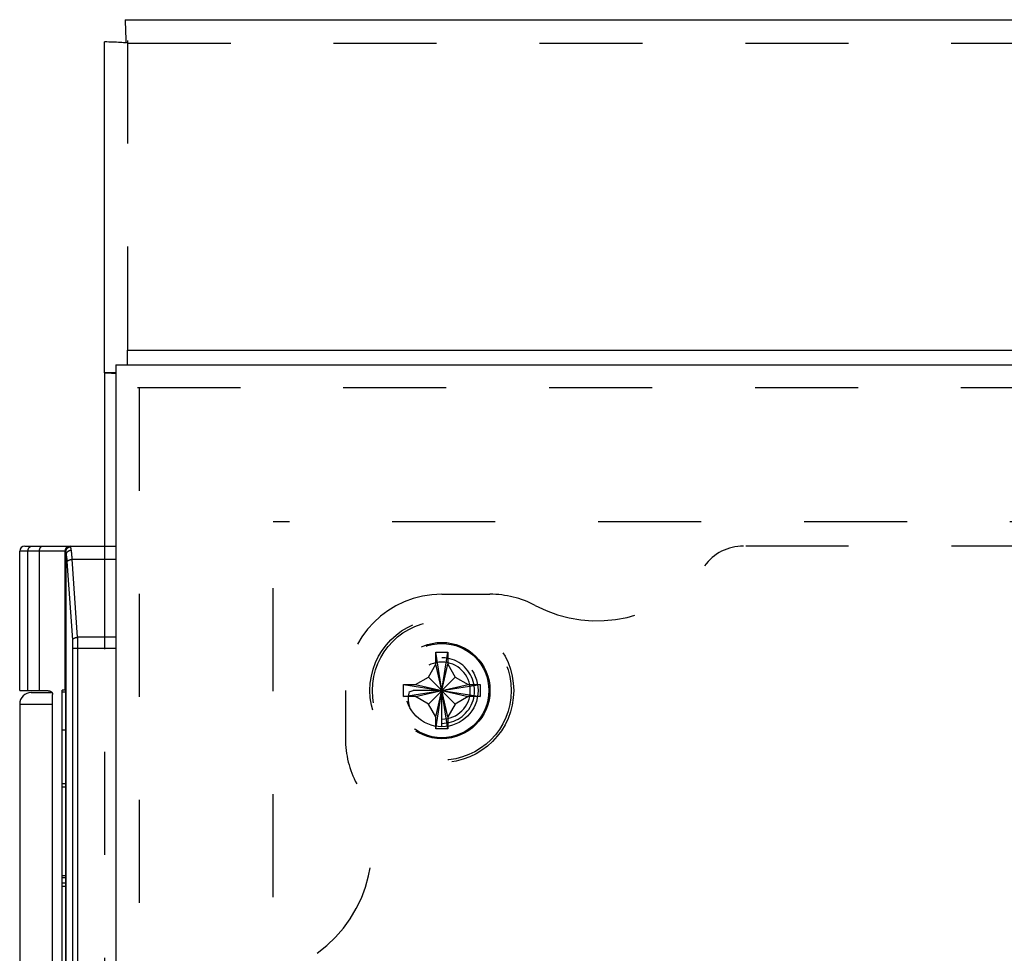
# Model space of a CAD drawing. Header units: inches. Extents: x 0 to 48.6, y 0 to 31.4.
# Tile 6 of 11: x 11.5 to 14, y 14.6 to 17. Entities that reach past the tile are written whole.
import ezdxf

# ---------------------------------------------------------------- set-up
doc = ezdxf.new("R2010")
doc.units = ezdxf.units.IN
doc.header["$LTSCALE"] = 2.671429
doc.header["$MEASUREMENT"] = 0
doc.linetypes.add('HIDDEN', pattern=[0.2, 0.1, -0.1])
doc.layers.get('0').update_dxf_attribs({"linetype": 'CONTINUOUS'})
for name, color, linetype in [('DEFAULT_2', 8, 'HIDDEN'), ('DOOR_ASSEMBLY', 7, 'CONTINUOUS'), ('SUBPANEL', 7, 'CONTINUOUS')]:
    doc.layers.add(name, color=color, linetype=linetype)

msp = doc.modelspace()

# ---------------------------------------------------------------- linework, layer by layer
at = {"color": 3, "linetype": 'Continuous'}
for p, q in [((11.7344, 17.0473), (21.6249, 17.0473)), ((11.6797, 16.131), (11.6797, 16.9897)), ((11.7397, 16.1918), (11.7385, 16.1895)), ((21.6213, 16.1895), (11.7385, 16.1895)), ((11.6797, 16.1309), (11.6797, 15.6819)), ((11.6801, 16.131), (11.6801, 16.131)), ((11.6807, 16.1303), (11.6807, 16.1302))]:
    msp.add_line(p, q, dxfattribs=at)
at = {"color": 7, "linetype": 'Continuous'}
for p, q in [((11.7368, 16.987), (11.7325, 16.9873)), ((11.7385, 16.1895), (11.7385, 16.1519)), ((11.7091, 16.131), (11.6807, 16.131)), ((11.6875, 16.1301), (11.6807, 16.1302)), ((11.7091, 16.1296), (11.7038, 16.1298))]:
    msp.add_line(p, q, dxfattribs=at)
at = {"color": 3, "linetype": 'Continuous'}
for points in [[(11.7331, 17.047), (11.7331, 17.047), (11.7332, 17.0471), (11.7334, 17.0472), (11.7337, 17.0472)], [(11.6801, 16.131), (11.6799, 16.131), (11.6798, 16.131), (11.6798, 16.1309), (11.6797, 16.1309), (11.6797, 16.1309), (11.6797, 16.1309)], [(11.6801, 16.131), (11.6801, 16.131), (11.6801, 16.131), (11.6802, 16.131), (11.6802, 16.131), (11.6802, 16.131), (11.6803, 16.1309), (11.6803, 16.1309), (11.6803, 16.1308), (11.6804, 16.1308), (11.6804, 16.1307), (11.6805, 16.1307), (11.6805, 16.1306), (11.6805, 16.1305), (11.6806, 16.1304), (11.6807, 16.1303)]]:
    msp.add_lwpolyline(points, dxfattribs=at)
at = {"color": 7, "linetype": 'Continuous'}
for points in [[(11.7331, 17.047), (11.7333, 17.0381), (11.7335, 17.0256), (11.7339, 17.0136), (11.7343, 17.0023), (11.735, 16.9915), (11.7353, 16.9872)], [(11.7325, 16.9873), (11.7283, 16.9876), (11.7241, 16.9879), (11.7198, 16.9881), (11.7153, 16.9884), (11.7106, 16.9886), (11.7057, 16.9888), (11.7008, 16.989), (11.6958, 16.9892), (11.6907, 16.9893), (11.6855, 16.9895), (11.6797, 16.9897)], [(11.7038, 16.1298), (11.7004, 16.1298), (11.6971, 16.1299), (11.6939, 16.13), (11.6875, 16.1301)]]:
    msp.add_lwpolyline(points, dxfattribs=at)
at = {"layer": 'DEFAULT_2', "color": 8, "linetype": 'HIDDEN'}
for p, q in [((11.7397, 16.1918), (11.7397, 17.0453)), ((11.7397, 16.9862), (21.6197, 16.9862)), ((12.1173, 4.6196), (12.1173, 15.7443)), ((21.242, 15.7443), (12.1173, 15.7443)), ((11.6797, 15.6819), (11.6797, 14.1819)), ((12.5392, 15.2077), (12.5701, 15.4062)), ((12.5392, 15.4052), (12.5392, 15.4062)), ((12.5701, 15.2077), (12.5392, 15.4062)), ((12.5392, 15.3754), (12.5392, 15.4052)), ((12.5701, 15.4062), (12.5702, 15.4052)), ((12.5702, 15.4052), (12.5702, 15.3754)), ((12.5198, 15.3418), (12.5392, 15.3754)), ((12.5392, 15.2384), (12.5702, 15.3754)), ((12.5702, 15.2384), (12.5392, 15.3754)), ((12.5702, 15.3754), (12.5896, 15.3418)), ((12.4862, 15.3224), (12.5198, 15.3418)), ((12.5198, 15.272), (12.5896, 15.3418)), ((12.5896, 15.272), (12.5198, 15.3418)), ((12.5896, 15.3418), (12.6232, 15.3224)), ((12.4554, 15.3224), (12.6539, 15.2915)), ((12.4554, 15.3224), (12.4564, 15.3224)), ((12.4554, 15.2915), (12.6539, 15.3224)), ((12.4564, 15.3224), (12.4862, 15.3224)), ((12.5547, 15.3069), (12.4807, 15.3069)), ((12.4862, 15.3224), (12.6232, 15.2914)), ((12.4862, 15.2914), (12.6232, 15.3224)), ((12.5547, 15.2129), (12.5547, 15.3069)), ((12.6232, 15.3224), (12.6529, 15.3224)), ((12.6529, 15.3224), (12.6539, 15.3224)), ((12.4564, 15.2914), (12.4554, 15.2915)), ((12.4862, 15.2914), (12.4564, 15.2914)), ((12.5198, 15.272), (12.4862, 15.2914)), ((12.6232, 15.2914), (12.5896, 15.272)), ((12.6529, 15.2914), (12.6232, 15.2914)), ((12.6539, 15.2915), (12.6529, 15.2914)), ((12.5392, 15.2384), (12.5198, 15.272)), ((12.5896, 15.272), (12.5702, 15.2384)), ((12.5392, 15.2086), (12.5392, 15.2384)), ((12.5702, 15.2384), (12.5702, 15.2086)), ((12.5392, 15.2077), (12.5392, 15.2086)), ((12.5702, 15.2086), (12.5701, 15.2077))]:
    msp.add_line(p, q, dxfattribs=at)
for points in [[(12.5392, 15.4062), (12.5443, 15.4063), (12.5495, 15.4064), (12.5547, 15.4064), (12.5598, 15.4064), (12.565, 15.4063), (12.5701, 15.4062)], [(12.4552, 15.3069), (12.4552, 15.3095), (12.4552, 15.3121), (12.4552, 15.3147), (12.4553, 15.3173), (12.4553, 15.3198), (12.4554, 15.3224)], [(12.4554, 15.2915), (12.4553, 15.294), (12.4553, 15.2966), (12.4552, 15.2992), (12.4552, 15.3017), (12.4552, 15.3043), (12.4552, 15.3069)], [(12.4697, 15.3037), (12.4726, 15.3046), (12.4754, 15.3054), (12.4781, 15.3062), (12.4807, 15.3069)], [(12.6539, 15.3224), (12.654, 15.3198), (12.654, 15.3173), (12.6541, 15.3147), (12.6541, 15.3121), (12.6541, 15.3095), (12.6542, 15.3069)], [(12.6542, 15.3069), (12.6541, 15.3043), (12.6541, 15.3017), (12.6541, 15.2992), (12.654, 15.2966), (12.654, 15.294), (12.6539, 15.2915)], [(12.4697, 15.3037), (12.4688, 15.2998), (12.4681, 15.2955), (12.4676, 15.2909), (12.4675, 15.286), (12.4677, 15.2808), (12.4683, 15.2756), (12.4692, 15.2703), (12.4706, 15.2649)], [(12.5701, 15.2077), (12.565, 15.2075), (12.5598, 15.2075), (12.5547, 15.2074), (12.5495, 15.2075), (12.5443, 15.2075), (12.5392, 15.2077)]]:
    msp.add_lwpolyline(points, dxfattribs=at)
for radius in [0.1865, 0.1803, 0.1222, 0.094]:
    msp.add_circle((12.5547, 15.3069), radius, dxfattribs=at)
for radius, end in [(0.085, 182.1618), (0.074, 180)]:
    msp.add_arc((12.5547, 15.3069), radius, 270, end, dxfattribs=at)
at = {"layer": 'DOOR_ASSEMBLY', "color": 7, "linetype": 'Continuous'}
for p, q in [((11.7091, 16.1519), (11.7091, 16.0919)), ((11.4593, 15.3069), (11.4593, 15.6689)), ((11.5791, 15.6689), (11.4593, 15.6689)), ((11.4723, 15.6819), (11.7091, 15.6819)), ((11.4808, 15.3069), (11.4808, 15.6689)), ((11.4808, 15.3069), (11.4808, 15.6689)), ((11.4897, 15.6817), (11.4899, 15.6817)), ((11.4899, 15.6817), (11.4901, 15.6817)), ((11.4901, 15.6817), (11.4903, 15.6818)), ((11.4903, 15.6818), (11.4905, 15.6818)), ((11.4905, 15.6818), (11.4907, 15.6818)), ((11.4907, 15.6818), (11.4909, 15.6819)), ((11.4909, 15.6819), (11.4911, 15.6819)), ((11.491, 15.6819), (11.4912, 15.6819)), ((11.4912, 15.6819), (11.4914, 15.6819)), ((11.4914, 15.6819), (11.4916, 15.6819)), ((11.4916, 15.6819), (11.4918, 15.6819)), ((11.4918, 15.6819), (11.492, 15.6819)), ((11.5107, 15.3069), (11.5107, 15.6689)), ((11.5776, 15.3079), (11.5776, 15.6689)), ((11.5791, 14.1949), (11.5791, 15.6689)), ((11.5798, 15.6631), (11.5796, 15.6636)), ((11.5799, 15.6626), (11.5798, 15.6631)), ((11.5921, 15.6801), (11.5921, 15.6819)), ((11.5925, 15.6758), (11.5924, 15.6764)), ((11.5926, 15.6752), (11.5925, 15.6758)), ((11.5927, 15.6746), (11.5926, 15.6752)), ((11.5928, 15.6739), (11.5927, 15.6746)), ((11.5929, 15.6729), (11.5928, 15.6739)), ((11.5932, 15.6711), (11.5929, 15.6729)), ((11.5934, 15.6703), (11.5932, 15.6711)), ((11.5935, 15.6695), (11.5934, 15.6703)), ((11.5936, 15.6687), (11.5935, 15.6695)), ((11.5937, 15.6678), (11.5936, 15.6687)), ((11.5938, 15.667), (11.5937, 15.6678)), ((11.594, 15.6661), (11.5938, 15.667)), ((11.5941, 15.6651), (11.594, 15.6661)), ((11.5942, 15.6642), (11.5941, 15.6651)), ((11.5943, 15.6633), (11.5942, 15.6642)), ((11.5944, 15.6623), (11.5943, 15.6633)), ((11.58, 15.6621), (11.5799, 15.6626)), ((11.5801, 15.6615), (11.58, 15.6621)), ((11.5803, 15.6606), (11.5801, 15.6615)), ((11.5803, 14.2032), (11.5803, 15.6606)), ((11.5806, 15.6594), (11.5804, 15.66)), ((11.5807, 15.6588), (11.5806, 15.6594)), ((11.5808, 15.6581), (11.5807, 15.6588)), ((11.5809, 15.6574), (11.5808, 15.6581)), ((11.581, 15.6567), (11.5809, 15.6574)), ((11.5811, 15.656), (11.581, 15.6567)), ((11.5812, 15.6553), (11.5811, 15.656)), ((11.5814, 15.6545), (11.5812, 15.6553)), ((11.5815, 15.6538), (11.5814, 15.6545)), ((11.5816, 15.653), (11.5815, 15.6538)), ((11.5817, 15.6522), (11.5816, 15.653)), ((11.5818, 15.6514), (11.5817, 15.6522)), ((11.582, 15.6493), (11.5819, 15.6501)), ((11.5821, 15.6484), (11.582, 15.6493)), ((11.5822, 15.6475), (11.5821, 15.6484)), ((11.5823, 15.6462), (11.5822, 15.6475)), ((11.5824, 15.6448), (11.5823, 15.6462)), ((11.5825, 15.6435), (11.5824, 15.6448)), ((11.5826, 15.642), (11.5825, 15.6435)), ((11.5969, 15.4383), (11.5826, 15.642)), ((11.5945, 15.6608), (11.5944, 15.6623)), ((11.5947, 15.6592), (11.5945, 15.6608)), ((11.5948, 15.6577), (11.5947, 15.6592)), ((11.595, 15.656), (11.5948, 15.6577)), ((11.5951, 15.6544), (11.595, 15.656)), ((11.5952, 15.6527), (11.5951, 15.6544)), ((11.5953, 15.6509), (11.5952, 15.6527)), ((11.5954, 15.6492), (11.5953, 15.6509)), ((11.5955, 15.6474), (11.5954, 15.6492)), ((11.6097, 15.4451), (11.5955, 15.6474)), ((11.5955, 15.6474), (11.7091, 15.6474)), ((11.597, 15.4368), (11.5969, 15.4383)), ((11.5971, 15.4353), (11.597, 15.4368)), ((11.5971, 15.4338), (11.5971, 15.4353)), ((11.5972, 15.4322), (11.5971, 15.4338)), ((11.6098, 15.4433), (11.6097, 15.4451)), ((11.7091, 15.4451), (11.6097, 15.4451)), ((11.6099, 15.4407), (11.6098, 15.4433)), ((11.61, 15.4381), (11.6099, 15.4407)), ((11.6101, 15.4355), (11.61, 15.4381)), ((11.6102, 15.4329), (11.6101, 15.4355)), ((11.6103, 15.4302), (11.6102, 15.4329)), ((11.5973, 15.4307), (11.5972, 15.4322)), ((11.5973, 15.4291), (11.5973, 15.4307)), ((11.5974, 15.4275), (11.5973, 15.4291)), ((11.5975, 15.4237), (11.5974, 15.4253)), ((11.5975, 15.4221), (11.5975, 15.4237)), ((11.5975, 15.4204), (11.5975, 15.4221)), ((11.5975, 15.4188), (11.5975, 15.4204)), ((11.5975, 14.4467), (11.5975, 15.4188)), ((11.5975, 15.4172), (11.7091, 15.4172)), ((11.6103, 15.4288), (11.6103, 15.4302)), ((11.6103, 15.4261), (11.6103, 15.4288)), ((11.6104, 15.4234), (11.6103, 15.4261)), ((11.6104, 15.4206), (11.6104, 15.4234)), ((11.6104, 15.4179), (11.6104, 15.4206)), ((11.6104, 14.4446), (11.6104, 15.4179)), ((11.5388, 15.3054), (11.5388, 15.3019)), ((11.5691, 14.5587), (11.5691, 15.3079)), ((11.5791, 15.3079), (11.5691, 15.3079)), ((11.4893, 15.3019), (11.5432, 15.3019)), ((11.5448, 14.5669), (11.5448, 15.2969)), ((11.5791, 15.3025), (11.5691, 15.3025)), ((11.4593, 15.2719), (11.4593, 14.5919)), ((11.4593, 15.2719), (11.5448, 15.2719)), ((11.5791, 15.2046), (11.5691, 15.2046)), ((11.5791, 15.0649), (11.5691, 15.0649)), ((11.5791, 15.0565), (11.5691, 15.0565)), ((11.5791, 14.8264), (11.5691, 14.8264)), ((11.5791, 14.8215), (11.5691, 14.8215)), ((11.5791, 14.807), (11.5691, 14.807)), ((11.5791, 14.7986), (11.5691, 14.7986))]:
    msp.add_line(p, q, dxfattribs=at)
at = {"layer": 'DOOR_ASSEMBLY', "color": 3, "linetype": 'Continuous'}
for p, q in [((11.7091, 16.1519), (21.6491, 16.1519)), ((11.7091, 16.0919), (11.7091, 4.2719))]:
    msp.add_line(p, q, dxfattribs=at)
at = {"layer": 'DOOR_ASSEMBLY', "color": 8, "linetype": 'HIDDEN'}
for p, q in [((21.6491, 16.0919), (11.7091, 16.0919)), ((11.7691, 16.0919), (11.7691, 4.2719))]:
    msp.add_line(p, q, dxfattribs=at)
at = {"layer": 'DOOR_ASSEMBLY', "color": 7, "linetype": 'Continuous'}
for points in [[(11.4808, 15.6689), (11.4808, 15.6691), (11.4808, 15.6694), (11.4808, 15.6696), (11.4808, 15.6698), (11.4808, 15.67), (11.4808, 15.6702), (11.4808, 15.6704), (11.4809, 15.6707), (11.4809, 15.6709), (11.4809, 15.6711), (11.4809, 15.6713), (11.481, 15.6715), (11.481, 15.6717), (11.4811, 15.6719), (11.4811, 15.6721), (11.4811, 15.6724), (11.4812, 15.6726), (11.4813, 15.6728), (11.4813, 15.673), (11.4814, 15.6732), (11.4814, 15.6734), (11.4815, 15.6736), (11.4816, 15.6738), (11.4816, 15.674), (11.4817, 15.6742), (11.4818, 15.6744), (11.4819, 15.6746), (11.482, 15.6748), (11.482, 15.675), (11.4821, 15.6752), (11.4822, 15.6754), (11.4823, 15.6756), (11.4824, 15.6757), (11.4825, 15.6759), (11.4826, 15.6761), (11.4827, 15.6763), (11.4828, 15.6765), (11.4829, 15.6766), (11.4831, 15.6768), (11.4832, 15.677), (11.4833, 15.6772), (11.4834, 15.6773), (11.4835, 15.6775), (11.4837, 15.6776), (11.4838, 15.6778), (11.4839, 15.678), (11.484, 15.6781), (11.4842, 15.6783), (11.4843, 15.6784), (11.4844, 15.6786), (11.4846, 15.6787), (11.4847, 15.6789), (11.4849, 15.679), (11.485, 15.6791), (11.4852, 15.6793), (11.4853, 15.6794), (11.4855, 15.6795), (11.4856, 15.6796), (11.4858, 15.6798), (11.4859, 15.6799), (11.4861, 15.68), (11.4863, 15.6801), (11.4864, 15.6802), (11.4866, 15.6803), (11.4867, 15.6804), (11.4869, 15.6805), (11.4871, 15.6806), (11.4873, 15.6807), (11.4874, 15.6808), (11.4876, 15.6809), (11.4878, 15.681), (11.4879, 15.6811), (11.4881, 15.6811), (11.4883, 15.6812), (11.4885, 15.6813), (11.4887, 15.6813), (11.4888, 15.6814), (11.489, 15.6815), (11.4892, 15.6815), (11.4894, 15.6816), (11.4896, 15.6816), (11.4898, 15.6817)], [(11.4808, 15.6689), (11.4808, 15.6691), (11.4808, 15.6694), (11.4808, 15.6696), (11.4808, 15.6698), (11.4808, 15.67), (11.4808, 15.6702), (11.4808, 15.6704), (11.4809, 15.6707), (11.4809, 15.6709), (11.4809, 15.6711), (11.481, 15.6713), (11.481, 15.6715), (11.481, 15.6717), (11.4811, 15.6719), (11.4811, 15.6721), (11.4812, 15.6724), (11.4812, 15.6726), (11.4813, 15.6728), (11.4813, 15.673), (11.4814, 15.6732), (11.4815, 15.6734), (11.4815, 15.6736), (11.4816, 15.6738), (11.4817, 15.674), (11.4817, 15.6742), (11.4818, 15.6744), (11.4819, 15.6746), (11.482, 15.6748), (11.4821, 15.675), (11.4822, 15.6752), (11.4822, 15.6754), (11.4823, 15.6756), (11.4824, 15.6757), (11.4825, 15.6759), (11.4826, 15.6761), (11.4827, 15.6763), (11.4828, 15.6765), (11.483, 15.6766), (11.4831, 15.6768), (11.4832, 15.677), (11.4833, 15.6772), (11.4834, 15.6773), (11.4835, 15.6775), (11.4837, 15.6776), (11.4838, 15.6778), (11.4839, 15.678), (11.4841, 15.6781), (11.4842, 15.6783), (11.4843, 15.6784), (11.4845, 15.6786), (11.4846, 15.6787), (11.4847, 15.6789), (11.4849, 15.679), (11.485, 15.6791), (11.4852, 15.6793), (11.4853, 15.6794), (11.4855, 15.6795), (11.4856, 15.6796), (11.4858, 15.6798), (11.486, 15.6799), (11.4861, 15.68), (11.4863, 15.6801), (11.4864, 15.6802), (11.4866, 15.6803), (11.4868, 15.6804), (11.4869, 15.6805), (11.4871, 15.6806), (11.4873, 15.6807), (11.4874, 15.6808), (11.4876, 15.6809), (11.4878, 15.681), (11.488, 15.6811), (11.4881, 15.6811), (11.4883, 15.6812), (11.4885, 15.6813), (11.4887, 15.6813), (11.4889, 15.6814), (11.489, 15.6815), (11.4892, 15.6815), (11.4894, 15.6816), (11.4896, 15.6816)], [(11.5107, 15.6689), (11.5107, 15.6691), (11.5107, 15.6694), (11.5107, 15.6696), (11.5107, 15.6698), (11.5107, 15.67), (11.5107, 15.6702), (11.5107, 15.6704), (11.5107, 15.6707), (11.5108, 15.6709), (11.5108, 15.6711), (11.5108, 15.6713), (11.5108, 15.6715), (11.5109, 15.6717), (11.5109, 15.6719), (11.5109, 15.6721), (11.511, 15.6724), (11.511, 15.6726), (11.511, 15.6728), (11.5111, 15.673), (11.5111, 15.6732), (11.5112, 15.6734), (11.5112, 15.6736), (11.5113, 15.6738), (11.5113, 15.674), (11.5114, 15.6742), (11.5115, 15.6744), (11.5115, 15.6746), (11.5116, 15.6748), (11.5116, 15.675), (11.5117, 15.6752), (11.5118, 15.6754), (11.5118, 15.6756), (11.5119, 15.6757), (11.512, 15.6759), (11.5121, 15.6761), (11.5122, 15.6763), (11.5122, 15.6765), (11.5123, 15.6766), (11.5124, 15.6768), (11.5125, 15.677), (11.5126, 15.6772), (11.5127, 15.6773), (11.5128, 15.6775), (11.5129, 15.6776), (11.513, 15.6778), (11.5131, 15.678), (11.5132, 15.6781), (11.5133, 15.6783), (11.5134, 15.6784), (11.5135, 15.6786), (11.5136, 15.6787), (11.5137, 15.6789), (11.5138, 15.679), (11.5139, 15.6791), (11.514, 15.6793), (11.5141, 15.6794), (11.5142, 15.6795), (11.5144, 15.6796), (11.5145, 15.6798), (11.5146, 15.6799), (11.5147, 15.68), (11.5148, 15.6801), (11.515, 15.6802), (11.5151, 15.6803), (11.5152, 15.6804), (11.5153, 15.6805), (11.5155, 15.6806), (11.5156, 15.6807), (11.5157, 15.6808), (11.5158, 15.6809), (11.516, 15.681), (11.5161, 15.6811), (11.5162, 15.6811), (11.5164, 15.6812), (11.5165, 15.6813), (11.5166, 15.6813), (11.5168, 15.6814), (11.5169, 15.6815), (11.5171, 15.6815), (11.5172, 15.6816), (11.5173, 15.6816), (11.5175, 15.6817), (11.5176, 15.6817), (11.5177, 15.6817), (11.5179, 15.6818), (11.518, 15.6818), (11.5182, 15.6818), (11.5183, 15.6819), (11.5184, 15.6819), (11.5186, 15.6819), (11.5187, 15.6819), (11.5189, 15.6819), (11.519, 15.6819), (11.5192, 15.6819)], [(11.5776, 15.6689), (11.5776, 15.6691), (11.5776, 15.6694), (11.5776, 15.6696), (11.5777, 15.6698), (11.5777, 15.67), (11.5777, 15.6702), (11.5777, 15.6704), (11.5777, 15.6707), (11.5778, 15.6709), (11.5778, 15.6711), (11.5778, 15.6713), (11.5779, 15.6715), (11.5779, 15.6717), (11.578, 15.6719), (11.578, 15.6721), (11.5781, 15.6724), (11.5781, 15.6726), (11.5782, 15.6728), (11.5783, 15.673), (11.5783, 15.6732), (11.5784, 15.6734), (11.5785, 15.6736), (11.5786, 15.6738), (11.5786, 15.674), (11.5787, 15.6742), (11.5788, 15.6744), (11.5789, 15.6746), (11.579, 15.6748), (11.5791, 15.675), (11.5792, 15.6752), (11.5793, 15.6754), (11.5794, 15.6756), (11.5795, 15.6757), (11.5796, 15.6759), (11.5798, 15.6761), (11.5799, 15.6763), (11.58, 15.6765), (11.5801, 15.6766), (11.5803, 15.6768), (11.5804, 15.677), (11.5805, 15.6772), (11.5807, 15.6773), (11.5808, 15.6775), (11.5809, 15.6776), (11.5811, 15.6778), (11.5812, 15.678), (11.5814, 15.6781), (11.5815, 15.6783), (11.5817, 15.6784), (11.5819, 15.6786), (11.582, 15.6787), (11.5822, 15.6789), (11.5823, 15.679), (11.5825, 15.6791), (11.5827, 15.6793), (11.5828, 15.6794), (11.583, 15.6795), (11.5832, 15.6796), (11.5834, 15.6798), (11.5836, 15.6799), (11.5837, 15.68), (11.5839, 15.6801), (11.5841, 15.6802), (11.5843, 15.6803), (11.5845, 15.6804), (11.5847, 15.6805), (11.5849, 15.6806), (11.5851, 15.6807), (11.5853, 15.6808), (11.5855, 15.6809), (11.5857, 15.681), (11.5859, 15.6811), (11.5861, 15.6811), (11.5863, 15.6812), (11.5865, 15.6813), (11.5867, 15.6813), (11.5869, 15.6814), (11.5871, 15.6815), (11.5873, 15.6815), (11.5875, 15.6816), (11.5877, 15.6816), (11.5879, 15.6817), (11.5881, 15.6817), (11.5883, 15.6817), (11.5885, 15.6818), (11.5888, 15.6818), (11.589, 15.6818), (11.5892, 15.6819), (11.5894, 15.6819), (11.5896, 15.6819), (11.5898, 15.6819), (11.59, 15.6819), (11.5903, 15.6819), (11.5905, 15.6819)], [(11.5791, 15.6675), (11.5791, 15.6677), (11.5791, 15.6679), (11.5791, 15.6681), (11.5791, 15.6683), (11.5792, 15.6685), (11.5792, 15.6687), (11.5792, 15.6689), (11.5792, 15.6691), (11.5793, 15.6694), (11.5793, 15.6696), (11.5793, 15.6698), (11.5794, 15.67), (11.5794, 15.6702), (11.5795, 15.6704), (11.5795, 15.6706), (11.5796, 15.6708), (11.5796, 15.671), (11.5797, 15.6712), (11.5798, 15.6714), (11.5798, 15.6716), (11.5799, 15.6718), (11.58, 15.672), (11.5801, 15.6722), (11.5801, 15.6724), (11.5802, 15.6726), (11.5803, 15.6728), (11.5804, 15.673), (11.5805, 15.6732), (11.5806, 15.6733), (11.5807, 15.6735), (11.5808, 15.6737), (11.5809, 15.6739), (11.581, 15.6741), (11.5811, 15.6743), (11.5813, 15.6744), (11.5814, 15.6746), (11.5815, 15.6748), (11.5816, 15.675), (11.5818, 15.6751), (11.5819, 15.6753), (11.582, 15.6755), (11.5822, 15.6756), (11.5823, 15.6758), (11.5825, 15.6759), (11.5826, 15.6761), (11.5828, 15.6762), (11.5829, 15.6764), (11.5831, 15.6765), (11.5832, 15.6767), (11.5834, 15.6768), (11.5835, 15.677), (11.5837, 15.6771), (11.5839, 15.6772), (11.584, 15.6774), (11.5842, 15.6775), (11.5844, 15.6776), (11.5846, 15.6777), (11.5847, 15.6779), (11.5849, 15.678), (11.5851, 15.6781), (11.5853, 15.6782), (11.5855, 15.6783), (11.5857, 15.6784), (11.5859, 15.6785), (11.5861, 15.6786), (11.5862, 15.6787), (11.5864, 15.6788), (11.5866, 15.6789), (11.5868, 15.679), (11.587, 15.6791), (11.5872, 15.6792), (11.5874, 15.6792), (11.5876, 15.6793), (11.5878, 15.6794), (11.588, 15.6795), (11.5883, 15.6795), (11.5885, 15.6796), (11.5887, 15.6796), (11.5889, 15.6797), (11.5891, 15.6797), (11.5893, 15.6798), (11.5895, 15.6798), (11.5897, 15.6799), (11.5899, 15.6799), (11.5902, 15.6799), (11.5904, 15.68), (11.5906, 15.68), (11.5908, 15.68), (11.591, 15.68), (11.5912, 15.6801), (11.5915, 15.6801), (11.5917, 15.6801), (11.5919, 15.6801), (11.5921, 15.6801)], [(11.5796, 15.6636), (11.5796, 15.6641), (11.5795, 15.6643), (11.5795, 15.6645), (11.5794, 15.6647), (11.5794, 15.6649), (11.5794, 15.6652), (11.5793, 15.6654), (11.5793, 15.6656), (11.5793, 15.6657), (11.5792, 15.6659), (11.5792, 15.6661), (11.5792, 15.6663), (11.5792, 15.6664), (11.5792, 15.6666), (11.5791, 15.6668), (11.5791, 15.6669), (11.5791, 15.6671), (11.5791, 15.6672), (11.5791, 15.6673), (11.5791, 15.6675)], [(11.5803, 15.6606), (11.5803, 15.6608), (11.5804, 15.661), (11.5804, 15.6612), (11.5804, 15.6613), (11.5804, 15.6615), (11.5805, 15.6617), (11.5805, 15.6619), (11.5806, 15.6621), (11.5806, 15.6622), (11.5807, 15.6624), (11.5807, 15.6626), (11.5808, 15.6628), (11.5808, 15.6629), (11.5809, 15.6631), (11.581, 15.6633), (11.581, 15.6635), (11.5811, 15.6636), (11.5812, 15.6638), (11.5813, 15.664), (11.5813, 15.6642), (11.5814, 15.6643), (11.5815, 15.6645), (11.5816, 15.6647), (11.5817, 15.6648), (11.5818, 15.665), (11.5819, 15.6652), (11.582, 15.6653), (11.5821, 15.6655), (11.5822, 15.6656), (11.5823, 15.6658), (11.5825, 15.666), (11.5826, 15.6661), (11.5827, 15.6663), (11.5828, 15.6664), (11.583, 15.6666), (11.5831, 15.6667), (11.5832, 15.6669), (11.5834, 15.667), (11.5835, 15.6672), (11.5837, 15.6673), (11.5838, 15.6675), (11.584, 15.6676), (11.5841, 15.6677), (11.5843, 15.6679), (11.5844, 15.668), (11.5846, 15.6681), (11.5847, 15.6683), (11.5849, 15.6684), (11.5851, 15.6685), (11.5852, 15.6686), (11.5854, 15.6688), (11.5856, 15.6689), (11.5857, 15.669), (11.5859, 15.6691), (11.5861, 15.6692), (11.5863, 15.6693), (11.5865, 15.6694), (11.5866, 15.6695), (11.5868, 15.6696), (11.587, 15.6697), (11.5872, 15.6698), (11.5874, 15.6699), (11.5876, 15.67), (11.5878, 15.6701), (11.588, 15.6702), (11.5882, 15.6703), (11.5884, 15.6704), (11.5886, 15.6704), (11.5888, 15.6705), (11.589, 15.6706), (11.5892, 15.6706), (11.5894, 15.6707), (11.5896, 15.6708), (11.5898, 15.6708), (11.59, 15.6709), (11.5902, 15.671), (11.5904, 15.671), (11.5906, 15.6711), (11.5908, 15.6711), (11.5911, 15.6712), (11.5913, 15.6712), (11.5915, 15.6712), (11.5917, 15.6713), (11.5919, 15.6713), (11.5921, 15.6713), (11.5923, 15.6714), (11.5925, 15.6714), (11.5928, 15.6714), (11.593, 15.6714), (11.5932, 15.6714)], [(11.5924, 15.6764), (11.5924, 15.6769), (11.5923, 15.6772), (11.5923, 15.6774), (11.5923, 15.6777), (11.5922, 15.6779), (11.5922, 15.6781), (11.5922, 15.6784), (11.5922, 15.6786), (11.5922, 15.6788), (11.5921, 15.679), (11.5921, 15.6792), (11.5921, 15.6794), (11.5921, 15.6796), (11.5921, 15.6797), (11.5921, 15.6799), (11.5921, 15.6801)], [(11.5804, 15.66), (11.5804, 15.6603), (11.5803, 15.6606)], [(11.5819, 15.6501), (11.5819, 15.6505), (11.5818, 15.6514)], [(11.5827, 15.6416), (11.5827, 15.6417), (11.5827, 15.6418), (11.5828, 15.6419), (11.5828, 15.642), (11.5828, 15.6421), (11.5829, 15.6422), (11.5829, 15.6423), (11.583, 15.6423), (11.5831, 15.6424), (11.5831, 15.6425), (11.5832, 15.6426), (11.5832, 15.6427), (11.5833, 15.6428), (11.5834, 15.6429), (11.5835, 15.643), (11.5836, 15.6431), (11.5836, 15.6432), (11.5837, 15.6433), (11.5838, 15.6434), (11.5839, 15.6435), (11.584, 15.6436), (11.5841, 15.6437), (11.5842, 15.6438), (11.5843, 15.6439), (11.5844, 15.644), (11.5846, 15.644), (11.5847, 15.6441), (11.5848, 15.6442), (11.5849, 15.6443), (11.585, 15.6444), (11.5852, 15.6445), (11.5853, 15.6446), (11.5854, 15.6447), (11.5856, 15.6447), (11.5857, 15.6448), (11.5859, 15.6449), (11.586, 15.645), (11.5862, 15.6451), (11.5863, 15.6451), (11.5865, 15.6452), (11.5866, 15.6453), (11.5868, 15.6454), (11.587, 15.6454), (11.5871, 15.6455), (11.5873, 15.6456), (11.5875, 15.6457), (11.5876, 15.6457), (11.5878, 15.6458), (11.588, 15.6459), (11.5882, 15.6459), (11.5883, 15.646), (11.5885, 15.6461), (11.5887, 15.6461), (11.5889, 15.6462), (11.5891, 15.6462), (11.5893, 15.6463), (11.5895, 15.6464), (11.5897, 15.6464), (11.5898, 15.6465), (11.59, 15.6465), (11.5902, 15.6466), (11.5904, 15.6466), (11.5906, 15.6467), (11.5908, 15.6467), (11.5911, 15.6468), (11.5913, 15.6468), (11.5915, 15.6469), (11.5917, 15.6469), (11.5919, 15.6469), (11.5921, 15.647), (11.5923, 15.647), (11.5925, 15.647), (11.5927, 15.6471), (11.5929, 15.6471), (11.5932, 15.6471), (11.5934, 15.6472), (11.5936, 15.6472), (11.5938, 15.6472), (11.594, 15.6473), (11.5942, 15.6473), (11.5945, 15.6473), (11.5947, 15.6473), (11.5949, 15.6473), (11.5951, 15.6473), (11.5953, 15.6474), (11.5955, 15.6474)], [(11.5968, 15.4393), (11.5968, 15.4394), (11.5969, 15.4395), (11.5969, 15.4396), (11.5969, 15.4397), (11.597, 15.4398), (11.597, 15.4399), (11.5971, 15.44), (11.5971, 15.4401), (11.5972, 15.4402), (11.5973, 15.4403), (11.5973, 15.4404), (11.5974, 15.4405), (11.5975, 15.4406), (11.5975, 15.4407), (11.5976, 15.4408), (11.5977, 15.4409), (11.5978, 15.441), (11.5979, 15.4411), (11.598, 15.4411), (11.5981, 15.4412), (11.5982, 15.4413), (11.5983, 15.4414), (11.5984, 15.4415), (11.5985, 15.4416), (11.5986, 15.4417), (11.5987, 15.4418), (11.5988, 15.4419), (11.5989, 15.442), (11.5991, 15.4421), (11.5992, 15.4421), (11.5993, 15.4422), (11.5995, 15.4423), (11.5996, 15.4424), (11.5997, 15.4425), (11.5999, 15.4426), (11.6, 15.4426), (11.6002, 15.4427), (11.6003, 15.4428), (11.6005, 15.4429), (11.6006, 15.443), (11.6008, 15.443), (11.6009, 15.4431), (11.6011, 15.4432), (11.6013, 15.4433), (11.6014, 15.4433), (11.6016, 15.4434), (11.6018, 15.4435), (11.6019, 15.4435), (11.6021, 15.4436), (11.6023, 15.4437), (11.6025, 15.4437), (11.6027, 15.4438), (11.6028, 15.4439), (11.603, 15.4439), (11.6032, 15.444), (11.6034, 15.444), (11.6036, 15.4441), (11.6038, 15.4442), (11.604, 15.4442), (11.6042, 15.4443), (11.6044, 15.4443), (11.6046, 15.4444), (11.6048, 15.4444), (11.605, 15.4445), (11.6052, 15.4445), (11.6054, 15.4446), (11.6056, 15.4446), (11.6058, 15.4446), (11.606, 15.4447), (11.6062, 15.4447), (11.6064, 15.4448), (11.6067, 15.4448), (11.6069, 15.4448), (11.6071, 15.4449), (11.6073, 15.4449), (11.6075, 15.4449), (11.6077, 15.4449), (11.6079, 15.445), (11.6082, 15.445), (11.6084, 15.445), (11.6086, 15.445), (11.6088, 15.4451), (11.609, 15.4451), (11.6092, 15.4451), (11.6095, 15.4451), (11.6097, 15.4451)], [(11.5974, 15.4253), (11.5974, 15.4259), (11.5974, 15.4275)], [(11.4593, 15.3069), (11.5291, 15.3069), (11.5297, 15.3069), (11.5303, 15.3069), (11.5309, 15.3069), (11.5315, 15.3069), (11.532, 15.3068), (11.5325, 15.3068), (11.5331, 15.3067), (11.5335, 15.3067), (11.534, 15.3066), (11.5344, 15.3066), (11.5348, 15.3065), (11.5352, 15.3064), (11.5356, 15.3064), (11.536, 15.3063), (11.5364, 15.3062), (11.5367, 15.3061), (11.537, 15.306), (11.5373, 15.3059), (11.5376, 15.3058), (11.5379, 15.3057), (11.5382, 15.3056), (11.5384, 15.3055), (11.5387, 15.3054), (11.539, 15.3053), (11.5392, 15.3052), (11.5394, 15.3051), (11.5396, 15.305), (11.5399, 15.3049), (11.5401, 15.3048), (11.5403, 15.3047), (11.5404, 15.3045), (11.5406, 15.3044), (11.5408, 15.3043), (11.541, 15.3042), (11.5411, 15.3041), (11.5413, 15.3039), (11.5415, 15.3038), (11.5416, 15.3037), (11.5417, 15.3036), (11.5419, 15.3035), (11.542, 15.3033), (11.5421, 15.3032), (11.5423, 15.3031), (11.5424, 15.303), (11.5425, 15.3028), (11.5426, 15.3027), (11.5427, 15.3026), (11.5428, 15.3025), (11.5429, 15.3024), (11.543, 15.3022), (11.5431, 15.3021), (11.5432, 15.302), (11.5433, 15.3019), (11.5433, 15.3017), (11.5434, 15.3016), (11.5435, 15.3015), (11.5436, 15.3014), (11.5436, 15.3013), (11.5437, 15.3011), (11.5438, 15.301), (11.5438, 15.3009), (11.5439, 15.3008), (11.5439, 15.3007), (11.544, 15.3006), (11.5441, 15.3004), (11.5441, 15.3003), (11.5442, 15.3002), (11.5442, 15.3001), (11.5442, 15.3), (11.5443, 15.2999), (11.5443, 15.2998), (11.5444, 15.2996), (11.5444, 15.2995), (11.5444, 15.2994), (11.5445, 15.2993), (11.5445, 15.2992), (11.5445, 15.2991), (11.5445, 15.299), (11.5446, 15.2989), (11.5446, 15.2988), (11.5446, 15.2986), (11.5446, 15.2985), (11.5447, 15.2984), (11.5447, 15.2983), (11.5447, 15.2982), (11.5447, 15.2981), (11.5447, 15.298), (11.5447, 15.2979), (11.5447, 15.2978), (11.5447, 15.2977), (11.5448, 15.2976), (11.5448, 15.2975), (11.5448, 15.2974), (11.5448, 15.2972), (11.5448, 15.2971), (11.5448, 15.297), (11.5448, 15.2969)]]:
    msp.add_lwpolyline(points, dxfattribs=at)
for centre, radius in [((11.4723, 15.6689), 0.013), ((11.5921, 15.6689), 0.013), ((11.4893, 15.2719), 0.03)]:
    msp.add_arc(centre, radius, 90, 180, dxfattribs=at)
at = {"layer": 'SUBPANEL', "color": 8, "linetype": 'HIDDEN'}
for p, q in [((20.0219, 15.6819), (13.3374, 15.6819)), ((12.5547, 15.5569), (12.6797, 15.5569)), ((12.3047, 15.3069), (12.3047, 15.1819))]:
    msp.add_line(p, q, dxfattribs=at)
msp.add_circle((12.5547, 15.3069), 0.125, dxfattribs=at)
for centre, radius, start, end in [((13.3374, 15.5569), 0.125, 90, 144.1013), ((12.9575, 15.8319), 0.344, 242.1089, 324.1013), ((12.5547, 15.3069), 0.25, 90, 180), ((12.6797, 15.3069), 0.25, 62.1089, 90), ((12.5547, 15.1819), 0.25, 180, 207.8911), ((12.0297, 14.9041), 0.344, 305.8987, 27.8911)]:
    msp.add_arc(centre, radius, start, end, dxfattribs=at)

doc.saveas('drawing.dxf')
